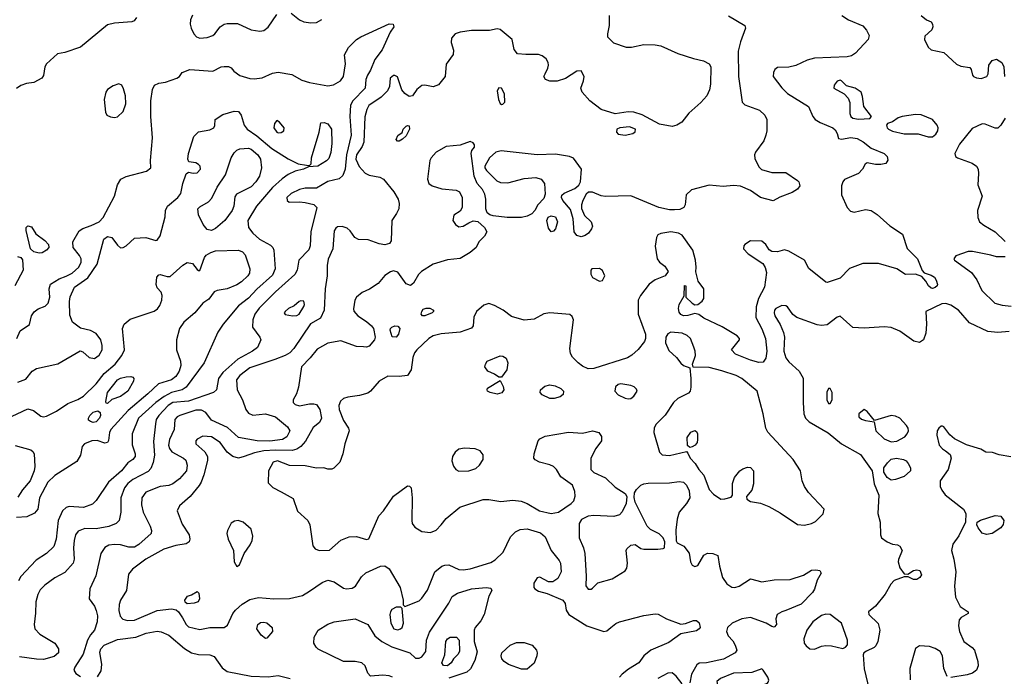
# Model space of a CAD drawing. Extents: x 1173079 to 1307053, y 522583 to 678478.
# Tile 145 of 256: x 1242427 to 1249350, y 550411 to 555025. Entities that reach past the tile are written whole.
import ezdxf

# ---------------------------------------------------------------- set-up
doc = ezdxf.new("R2010")
doc.units = 0

msp = doc.modelspace()

# ---------------------------------------------------------------- linework, layer by layer
at = {"layer": '0CON20XD'}
for points in [[(1244335, 555072), (1244395, 555024.2), (1244425, 555010.8), (1244475, 555002.2), (1244513.6, 555006.4), (1244552.2, 555027.8)], [(1243249.7, 555040.3), (1243231.7, 555018.3), (1243215, 555010.8), (1243095, 555001.8), (1243045, 554988.9), (1242855, 554832.5), (1242745, 554795.8), (1242693.3, 554785), (1242616, 554715), (1242604, 554695), (1242595.8, 554634.2), (1242583.3, 554615), (1242527.5, 554585), (1242475, 554577.1), (1242436.5, 554563.5), (1242405, 554540.8)], [(1247411.7, 555051.7), (1247526.2, 554985), (1247530, 554965), (1247495, 554868.8), (1247479.1, 554805), (1247480.9, 554625), (1247506.1, 554446.1), (1247526.1, 554426.1), (1247628.8, 554388.8), (1247666, 554355), (1247680, 554325), (1247680, 554245), (1247673.8, 554215), (1247658.8, 554175), (1247601.4, 554095), (1247593.1, 554075), (1247595, 554050), (1247625, 553991.2), (1247643, 553973), (1247715, 553951.5), (1247815, 553952), (1247896.2, 553895), (1247906.2, 553885), (1247913, 553857), (1247895.9, 553834.1), (1247859.7, 553810.3), (1247772.3, 553777.7), (1247725, 553753.3), (1247635, 553775.6), (1247565, 553824.4), (1247495.4, 553855.4), (1247445, 553859.5), (1247372.5, 553852.5), (1247275, 553863.2), (1247151.2, 553828.8), (1247114.3, 553795), (1247105.7, 553725), (1247096, 553705), (1247067.6, 553692.4), (1247032, 553688), (1246995, 553689.6), (1246920, 553705), (1246725, 553788.2), (1246545, 553782.5), (1246515, 553786.9), (1246455, 553814.3), (1246427.1, 553812.9), (1246410.5, 553799.5), (1246386.7, 553755), (1246377.5, 553725), (1246378, 553698), (1246398.8, 553648.8), (1246446, 553605), (1246454, 553575), (1246448, 553555), (1246426, 553525), (1246402.4, 553507.6), (1246375, 553499.5), (1246345, 553508.6), (1246325.6, 553535), (1246317.8, 553625), (1246300.8, 553690.8), (1246246.2, 553755), (1246236, 553775), (1246238.8, 553791.2), (1246255, 553805.8), (1246330.7, 553839.3), (1246357.9, 553862.1), (1246369.2, 553885), (1246378, 553975), (1246322.2, 554052.2), (1246293.7, 554063.7), (1246195, 554079.3), (1246065, 554076.4), (1245813.7, 554103.7), (1245774, 554095), (1245730.8, 554055), (1245696.7, 553995), (1245696.7, 553985), (1245708.8, 553965), (1245781.9, 553891.9), (1245808.3, 553881.7), (1245860.5, 553879.5), (1245975, 553910), (1246055.4, 553915.4), (1246094.2, 553905), (1246116.7, 553875), (1246120.9, 553799.1), (1246111.7, 553768.3), (1246069.4, 553725), (1246048.5, 553685), (1246028.4, 553661.6), (1245995, 553643.6), (1245954.6, 553635.4), (1245855, 553635.4), (1245756.8, 553646.8), (1245733.2, 553653.2), (1245715, 553668.8), (1245705.6, 553695), (1245704.5, 553765), (1245698.1, 553798.1), (1245681.5, 553831.5), (1245642.9, 553875), (1245622.5, 553925), (1245602, 554085), (1245606.7, 554105), (1245625, 554130), (1245626.2, 554145), (1245615, 554160), (1245595, 554168.8), (1245525, 554144.2), (1245426.8, 554133.2), (1245355, 554094), (1245320, 554055), (1245310.8, 554035), (1245295.7, 553905), (1245304.4, 553874.4), (1245327, 553857), (1245395.6, 553835.6), (1245496.8, 553826.8), (1245520, 553815), (1245538.9, 553775), (1245538.9, 553705), (1245525, 553680), (1245478.6, 553651.4), (1245472.9, 553615), (1245491.4, 553585), (1245515, 553570.5), (1245546.2, 553573.8), (1245585, 553598.8), (1245615, 553611.2), (1245647.7, 553607.7), (1245695.9, 553565.9), (1245711.2, 553535), (1245696.2, 553505), (1245656.2, 553463.8), (1245635.9, 553424.1), (1245595, 553388.2), (1245525, 553346.5), (1245435, 553338.9), (1245335, 553307.5), (1245251.4, 553255), (1245232.2, 553235), (1245196.2, 553173.8), (1245175, 553158.1), (1245145, 553168.9), (1245085, 553250.5), (1245055, 553259.5), (1245035, 553254.5), (1244995, 553227.1), (1244947.6, 553172.4), (1244887.8, 553132.2), (1244835, 553108.6), (1244796, 553075), (1244784, 553055), (1244773.6, 552993.6), (1244776.1, 552976.1), (1244803.8, 552945), (1244866.2, 552905), (1244900.8, 552875), (1244915.7, 552855), (1244927.1, 552795), (1244922.9, 552775), (1244885, 552732), (1244865, 552724.2), (1244845.7, 552725.7), (1244795, 552729.4), (1244685, 552767.8), (1244595, 552753.1), (1244519, 552711), (1244470.6, 552649.4), (1244408.2, 552585), (1244387.6, 552442.4), (1244373.8, 552395), (1244351.2, 552355), (1244351.2, 552335), (1244365, 552321.2), (1244395, 552311.2), (1244464.3, 552325.7), (1244495, 552326.9), (1244515, 552320.6), (1244538.2, 552285), (1244550, 552225), (1244535.5, 552195), (1244490, 552160), (1244435.7, 552064.3), (1244403.8, 552025), (1244375, 552006.2), (1244343.2, 551996.8), (1244225, 552000.8), (1244145, 551995.4), (1244077.9, 551982.1), (1244005, 551956.6), (1243965, 551943.6), (1243925.9, 551955.9), (1243886.8, 551986.8), (1243836.7, 552055), (1243775, 552093.8), (1243715, 552097.5), (1243675, 552077.1), (1243666.9, 552065), (1243666.9, 552045), (1243728.9, 551988.9), (1243748.5, 551955), (1243747.6, 551927.6), (1243722.7, 551827.3), (1243704.3, 551775.7), (1243688.8, 551751.2), (1243625.2, 551674.8), (1243551.5, 551608.5), (1243535.5, 551575), (1243569.5, 551479.5), (1243618.6, 551405), (1243624.2, 551375), (1243618, 551355), (1243598.3, 551341.7), (1243525, 551331.2), (1243440.8, 551305), (1243315, 551235.4), (1243221.5, 551165), (1243191.7, 551128.3), (1243177.7, 551015), (1243136.5, 550945), (1243126.5, 550915), (1243123.8, 550873.8), (1243133.1, 550833.1), (1243153, 550813), (1243185, 550803.3), (1243235, 550806.2), (1243395, 550872.9), (1243495, 550885.7), (1243527.1, 550877.1), (1243543.2, 550863.2), (1243572.8, 550822.8), (1243597.5, 550775), (1243615, 550759.2), (1243695, 550740.6), (1243765, 550753.1), (1243865, 550754.3), (1243889.6, 550770.4), (1243927, 550853), (1243944.5, 550875), (1243991.8, 550918.2), (1244045, 550950), (1244106.3, 550963.7), (1244215, 550956.2), (1244325, 550957.1), (1244415, 550979.1), (1244465, 551008.5), (1244555, 551070.6), (1244595, 551086.7), (1244638.8, 551075), (1244705, 551030), (1244725, 551025.7), (1244765, 551030), (1244788.6, 551045), (1244830.8, 551109.2), (1244861.1, 551138.9), (1244965, 551185.4), (1244995, 551187.5), (1245025.4, 551165.4), (1245102.5, 551035), (1245123.6, 550946.4), (1245122.5, 550912.5), (1245135, 550902.5), (1245235, 550941.4), (1245255, 550959.2), (1245293.5, 551016.5), (1245345.3, 551144.7), (1245395.3, 551184.7), (1245417.1, 551192.9), (1245445, 551193.4), (1245515, 551162.3), (1245545, 551158.9), (1245595, 551166.7), (1245739.7, 551209.7)], [(1243642.7, 555057.3), (1243629.2, 555025), (1243627.1, 554995), (1243632.9, 554965), (1243652.5, 554925), (1243670, 554905), (1243695, 554894.5), (1243745, 554899.4), (1243785, 554914.3), (1243800, 554925), (1243836, 554975), (1243865, 554994.3), (1243885, 554998.9), (1243957.8, 554997.8), (1244055, 554953.1), (1244115, 554944.4), (1244145, 554949.4), (1244175, 554972.5), (1244235, 555060.8)], [(1246572.9, 555055), (1246572.5, 554985), (1246560, 554925), (1246561.2, 554905), (1246602.6, 554862.6), (1246692, 554832), (1246728.3, 554831.7), (1246815, 554850.5), (1246895, 554849.4), (1246935, 554841.9), (1247055, 554787.8), (1247165, 554751.9), (1247235, 554737.1), (1247274, 554715), (1247286.9, 554695)], [(1248208, 555055), (1248254.6, 555024.6), (1248355, 554982), (1248381.7, 554951.7), (1248400.6, 554915), (1248393.1, 554885), (1248305, 554790), (1248275, 554770.5), (1248245.4, 554764.6), (1248015, 554755.6), (1247965, 554740.6), (1247885, 554703.5), (1247835, 554692.7), (1247755, 554688.8), (1247736.7, 554675), (1247726.2, 554655), (1247724.2, 554625), (1247785, 554546.9), (1247825, 554506.4), (1247974.3, 554415), (1248004.4, 554345), (1248021.4, 554325), (1248055, 554303.6), (1248143.8, 554265), (1248160.9, 554250.9), (1248176, 554225), (1248185, 554190), (1248205, 554186.7), (1248271.5, 554198.5), (1248315, 554191.1), (1248357.7, 554167.7), (1248413, 554123), (1248505.8, 554085), (1248527.5, 554065), (1248532.3, 554037.7), (1248517.5, 554015), (1248482.7, 554007.3), (1248445, 554007.1), (1248385, 554020), (1248370.8, 554009.2), (1248352.9, 553975), (1248324.2, 553945), (1248226.6, 553903.4), (1248213.7, 553886.3), (1248205, 553857.5), (1248205.5, 553795), (1248245, 553705.7), (1248268.9, 553678.9), (1248295, 553672.3), (1248375, 553692.1), (1248415, 553685.4), (1248457, 553657), (1248545, 553577.1), (1248635, 553517.5), (1248668, 553418), (1248738.6, 553345), (1248772.9, 553262.9), (1248786.1, 553246.1), (1248835, 553230.8), (1248858.8, 553215), (1248872, 553195), (1248880, 553165), (1248878, 553155), (1248865, 553143.1), (1248845, 553136.7), (1248835, 553139.5), (1248816.9, 553155), (1248798.9, 553188.9), (1248771.2, 553221.2), (1248725.9, 553235.9), (1248655, 553235.8), (1248593.5, 553273.5)], [(1248765.9, 555055.9), (1248802.5, 555025), (1248835, 555011.2), (1248845.8, 554995), (1248847.1, 554975), (1248840, 554955), (1248790.8, 554909.2), (1248788.8, 554885), (1248815, 554833.3), (1248835, 554814.2), (1248925, 554794.5), (1249015, 554712.2), (1249045, 554698.6), (1249108.3, 554688.3), (1249117.5, 554675), (1249126.7, 554635), (1249133.3, 554625), (1249155, 554616), (1249186.8, 554613.2), (1249226.7, 554625), (1249236.2, 554645), (1249241.2, 554705), (1249265, 554738), (1249295, 554748), (1249332, 554725), (1249345.7, 554695), (1249351.4, 554625)], [(1242407.1, 552785), (1242430.6, 552839.4), (1242496.3, 552883.7), (1242511.4, 552945), (1242528, 552972), (1242556.6, 552993.4), (1242607.6, 553012.4), (1242627.5, 553032.5), (1242639.6, 553075), (1242633.5, 553135), (1242643.8, 553166.2), (1242704.2, 553205), (1242755, 553222.7), (1242795.6, 553245), (1242842.8, 553287.2), (1242859.1, 553320.8), (1242860.4, 553345), (1242848.5, 553368.5), (1242803.1, 553425), (1242800.8, 553465), (1242845, 553540.8), (1242871.9, 553558.1), (1242930.4, 553579.6), (1242986.5, 553605), (1243013.3, 553635), (1243094.4, 553785), (1243114.4, 553865), (1243139.2, 553905), (1243175, 553923.5), (1243318.3, 553961.7), (1243349.2, 553985), (1243346.9, 554035), (1243360, 554195), (1243349.5, 554345), (1243350, 554455), (1243360, 554535), (1243375.8, 554564.2), (1243405, 554580), (1243452.7, 554587.3), (1243532.5, 554615), (1243550, 554625), (1243570, 554655), (1243624.2, 554675.8), (1243785, 554663.8), (1243845, 554693.3), (1243865, 554696.2), (1243896.1, 554696.1), (1243915, 554687.5), (1243933.6, 554663.6), (1243975, 554632.5), (1244045, 554611.9), (1244075, 554609.2), (1244132.3, 554617.7), (1244205, 554648.9), (1244245, 554657.5), (1244340.3, 554640.3), (1244411.4, 554601.4), (1244465, 554583.8), (1244595, 554559.6), (1244632.7, 554567.3), (1244683.9, 554596.1), (1244704.4, 554625), (1244717.1, 554715), (1244710.5, 554779.5), (1244739.2, 554830.8), (1244794.4, 554885), (1244825, 554904.5), (1245026.1, 554996.1), (1245053.6, 554993.6), (1245058.8, 554975), (1245031.7, 554938.3), (1244975.7, 554814.3), (1244923.9, 554746.1), (1244895, 554671.4), (1244873.6, 554636.4), (1244860.5, 554605), (1244855.5, 554545), (1244770.6, 554455), (1244753.5, 554425), (1244749.7, 554345), (1244758.4, 554215), (1244724.5, 554075.5), (1244716.8, 553975), (1244698.8, 553931.2), (1244673.2, 553906.8), (1244595, 553887.3), (1244515, 553840.4), (1244435, 553841.2), (1244395, 553832.5), (1244335, 553804.4), (1244305.8, 553775), (1244308, 553755), (1244322.7, 553742.7), (1244395, 553746.4), (1244435, 553741.2), (1244495, 553725.6), (1244516.5, 553705), (1244475.3, 553535), (1244469.2, 553435), (1244461.3, 553408.7), (1244391.1, 553335), (1244378.5, 553265), (1244362.2, 553235), (1244225, 553112.5), (1244111.9, 552998.1), (1244080, 552955), (1244066.9, 552915), (1244064.5, 552865), (1244115.4, 552795), (1244123.6, 552775), (1244098.3, 552721.7), (1244065, 552695.4), (1243960.5, 552639.5), (1243854.6, 552545), (1243825.4, 552505), (1243811.1, 552425), (1243789.4, 552405), (1243614.7, 552344.7), (1243503.5, 552335), (1243471.4, 552315), (1243406.5, 552245), (1243388, 552215), (1243381.3, 552185), (1243368.5, 552061.5), (1243375.6, 551965), (1243366.1, 551913.9), (1243348.5, 551871.5), (1243330.6, 551849.4), (1243223.8, 551795), (1243186.9, 551765), (1243164.6, 551735), (1243139.2, 551665), (1243138.9, 551565), (1243127.8, 551505), (1243105.7, 551485), (1243055, 551464.1), (1242965, 551448), (1242885, 551449.2), (1242838.7, 551431.3), (1242820, 551405), (1242810.7, 551365), (1242806.7, 551315), (1242811.1, 551235), (1242803.1, 551205), (1242745, 551140), (1242675, 551102.9), (1242605, 551052.5), (1242572, 551018), (1242555.4, 550985), (1242541.1, 550935), (1242539.6, 550855), (1242530, 550775), (1242534.4, 550745), (1242567.8, 550707.8), (1242674.5, 550644.5), (1242701.1, 550605), (1242699.5, 550575), (1242670.1, 550549.9), (1242595, 550530.3), (1242545, 550531.2), (1242425, 550548.5)], [(1247286.9, 554695), (1247285, 554572.5), (1247277.4, 554532.6), (1247258.7, 554491.3), (1247216.4, 554443.6), (1247131.1, 554368.9), (1247083.3, 554305), (1247046.8, 554283.2), (1247015, 554274.3), (1246925, 554291.8), (1246805, 554356.8), (1246745.7, 554375.7), (1246705, 554378.1), (1246615, 554364.7), (1246514.7, 554394.7), (1246435.6, 554455), (1246382.2, 554515), (1246372.9, 554545), (1246391.4, 554595), (1246395.7, 554625), (1246375, 554666.2), (1246345, 554664), (1246265, 554612), (1246206.8, 554593.2), (1246155, 554592.5), (1246123.8, 554605), (1246112, 554625), (1246120.8, 554645), (1246141.4, 554685), (1246144.3, 554705), (1246142.5, 554725), (1246129.7, 554749.7), (1246100.9, 554770.9), (1246075, 554780.8), (1245985, 554780), (1245926.4, 554786.4), (1245904, 554815), (1245888.8, 554885), (1245805, 554955.6), (1245785, 554960), (1245729.7, 554950.3), (1245605, 554948.5), (1245525, 554937.1), (1245490, 554925), (1245463.8, 554895), (1245462, 554865), (1245478.3, 554811.7), (1245475, 554780), (1245426.1, 554713.9), (1245418, 554625), (1245371.7, 554568.3), (1245335, 554554.2), (1245275.9, 554564.1), (1245255, 554562), (1245218.8, 554535), (1245188.8, 554491.2), (1245165, 554486), (1245135, 554505.8), (1245113, 554533), (1245083, 554623), (1245065, 554634), (1245055, 554632), (1245032.5, 554615), (1245027.1, 554555), (1245014.3, 554525), (1244969.2, 554480.8), (1244883.3, 554423.3), (1244867.6, 554395), (1244855, 554343.3), (1244847.2, 554165), (1244836, 554134), (1244794.6, 554075.4), (1244791.3, 554045), (1244815, 553993.3), (1244857, 553947), (1244885, 553932.3), (1244958.7, 553918.7), (1244985.3, 553905.3), (1245057.1, 553815), (1245088.6, 553765), (1245094.4, 553734.4), (1245092.2, 553695), (1245077.8, 553662.2), (1245044.2, 553615), (1245039.3, 553470.7), (1245028.3, 553451.7), (1244995, 553442.5), (1244955, 553450), (1244877.2, 553477.2), (1244810.1, 553480.1), (1244783.5, 553495), (1244751.1, 553541.1), (1244729.6, 553559.6), (1244695, 553571.1), (1244661.5, 553568.5), (1244649.3, 553560.7), (1244639.2, 553540.8), (1244629.7, 553415), (1244596.6, 553343.4), (1244589.1, 553299.1), (1244589.7, 553225), (1244574.4, 553135), (1244567.3, 552985), (1244542.9, 552927.1), (1244471.5, 552888.5), (1244355.7, 552715), (1244325.7, 552685), (1244295, 552666.2), (1244221.6, 552638.4), (1244045, 552579.7), (1243974.6, 552525), (1243951.3, 552495), (1243957.5, 552425), (1243993.9, 552353.9), (1244017.1, 552287.1), (1244035, 552260), (1244066.3, 552246.3), (1244156.6, 552256.6), (1244225, 552233.8), (1244309.6, 552165), (1244326.2, 552135), (1244305.5, 552095), (1244274, 552075), (1244185, 552063), (1244096.4, 552066.3), (1243965, 552089.6), (1243888.4, 552158.4), (1243775, 552211.4), (1243735.2, 552265.2), (1243705, 552281.7), (1243665, 552282), (1243552.9, 552245), (1243533.5, 552235), (1243517.9, 552215), (1243512.5, 552145), (1243479.7, 552075), (1243474.7, 552035), (1243481.5, 552011.5), (1243497.5, 551987.5), (1243580, 551945), (1243595, 551930), (1243604.5, 551895), (1243599.6, 551855), (1243551.9, 551798.1), (1243505, 551762.5), (1243475, 551751.8), (1243415, 551744.5), (1243313.8, 551706.2), (1243285.4, 551665), (1243282.9, 551615), (1243295.5, 551565), (1243345.5, 551465.5), (1243353.1, 551435), (1243350.6, 551415), (1243265, 551337.1), (1243235, 551318.8), (1243195, 551318.2), (1243135, 551335.4), (1243095, 551337.9), (1243055, 551332.9), (1243025, 551317.3), (1242998.9, 551275), (1242962.6, 551117.4), (1242921.2, 551025), (1242916.7, 550955), (1242952.5, 550905), (1242964.5, 550874.5), (1242973.5, 550835), (1242972.5, 550795), (1242953.8, 550736.2), (1242925, 550702.5), (1242903.5, 550665), (1242873.1, 550566.9), (1242814.2, 550475), (1242808.8, 550455), (1242821.7, 550431.7), (1242855, 550408.8)], [(1248325, 554325.6), (1248405, 554331.2), (1248417.5, 554345), (1248362, 554415), (1248353.8, 554485), (1248343.3, 554515), (1248302.5, 554545), (1248240.3, 554560.3), (1248205, 554596.2), (1248195, 554600), (1248175, 554593.3), (1248153.8, 554565), (1248151.2, 554545), (1248223.3, 554503.3), (1248252.9, 554475), (1248263.6, 554443.6), (1248264.6, 554365), (1248271.1, 554345), (1248285, 554333.8), (1248325, 554325.6)], [(1243095, 554338), (1243115, 554342), (1243155, 554380), (1243174.1, 554435), (1243170.7, 554490.7), (1243158.3, 554538.3), (1243144.4, 554564.4), (1243125, 554574.2), (1243085, 554561.1), (1243044.2, 554535), (1243032.9, 554515), (1243022.2, 554465), (1243030.8, 554375), (1243041.2, 554355), (1243065, 554342), (1243095, 554338)], [(1245815, 554430), (1245825, 554432.5), (1245837.5, 554445), (1245835.8, 554505), (1245815, 554544), (1245795, 554547.5), (1245784.4, 554525), (1245792.9, 554465), (1245805, 554437.5), (1245815, 554430)], [(1242415, 552477.7), (1242469.8, 552500.2), (1242514.3, 552555.7), (1242545.8, 552574.2), (1242695, 552606.7), (1242852, 552698), (1242872.3, 552692.3), (1242915, 552651.4), (1242954.4, 552644.4), (1242985, 552666.9), (1243006.5, 552705), (1243007.1, 552735), (1242998.5, 552775), (1242965, 552820.5), (1242925, 552841.9), (1242855, 552856.9), (1242799.7, 552899.7), (1242779.3, 552949.3), (1242777.1, 553045), (1242783, 553077), (1242813.4, 553145), (1242907.6, 553212.4), (1242971.9, 553308.1), (1243018, 553482), (1243045, 553501.9), (1243075.5, 553495.5), (1243115, 553440), (1243135, 553422.5), (1243155, 553423.3), (1243175, 553436.7), (1243235, 553490), (1243315, 553493.8), (1243385, 553473.8), (1243395, 553476.7), (1243415, 553507.5), (1243450.9, 553639.1), (1243453.6, 553685), (1243466.5, 553715), (1243538.1, 553775), (1243561.1, 553805), (1243573.5, 553875), (1243597, 553943), (1243615, 553953.8), (1243646.1, 553946.1), (1243675, 553948), (1243698.6, 553975), (1243695.8, 553995), (1243685, 554008.8), (1243665, 554018.8), (1243616.4, 554026.4), (1243608.8, 554045), (1243614.2, 554085), (1243650.8, 554205), (1243685, 554238), (1243765, 554250.8), (1243792.5, 554265), (1243799.3, 554280.7), (1243802.5, 554325), (1243855, 554358.6), (1243935, 554383.1), (1243965, 554380.6), (1243985.3, 554355.3), (1244004.6, 554284.6), (1244025.9, 554255.9), (1244095, 554209.1), (1244200.2, 554120.2), (1244315, 554046.5), (1244385, 554012.9), (1244445, 554002.5), (1244465, 554000), (1244477, 554013), (1244480, 554055), (1244532, 554235), (1244545, 554300), (1244567.5, 554302.5), (1244595, 554293.8), (1244619.5, 554255), (1244621.5, 554155), (1244615, 554092.5), (1244599.8, 554050.2), (1244585, 554034), (1244522.5, 553995), (1244458.3, 553991.7), (1244422.5, 553975), (1244365, 553960.8), (1244315, 553936.8), (1244272.9, 553907.1), (1244205, 553845.3), (1244091.6, 553715), (1244031.8, 553615), (1244036.5, 553565), (1244065.5, 553525), (1244113.1, 553483.1), (1244191.1, 553441.1), (1244206.9, 553425), (1244213.1, 553405), (1244222.7, 553275), (1244205, 553229.5), (1244095, 553130.8), (1244035, 553068.2), (1243965.2, 553014.8), (1243858.5, 552885), (1243819.7, 552830.3), (1243724.4, 552615), (1243597.4, 552442.6), (1243568.6, 552425), (1243495, 552404.8), (1243442.1, 552377.9), (1243384.1, 552335.9), (1243261.6, 552225), (1243217.3, 552115), (1243218, 552038), (1243238.6, 551975), (1243239.2, 551955), (1243222.5, 551935), (1243188.8, 551911.2), (1243142.1, 551855), (1243051.1, 551775), (1242965, 551645.8), (1242939.8, 551620.2), (1242875, 551596.9), (1242775, 551603.6), (1242755, 551597.3), (1242729.5, 551575), (1242698.8, 551505), (1242684.7, 551375.3), (1242666.6, 551323.4), (1242617, 551273), (1242543.4, 551226.6), (1242436.4, 551113.6), (1242418, 551082)], [(1244245, 554230.6), (1244265, 554232.9), (1244283.8, 554245), (1244288, 554265), (1244255, 554306.2), (1244235, 554317.5), (1244218, 554295), (1244214.5, 554265), (1244235, 554235.7), (1244245, 554230.6)], [(1248815, 554201.2), (1248845, 554202.5), (1248868.9, 554221.1), (1248882.5, 554245), (1248884.5, 554265), (1248877.5, 554285), (1248845, 554323.3), (1248765, 554355.6), (1248725, 554358.9), (1248632.5, 554345), (1248603.3, 554335), (1248563.6, 554306.4), (1248530, 554295), (1248522.5, 554285), (1248526.7, 554265), (1248536.2, 554255), (1248565, 554241.1), (1248645, 554222.2), (1248745, 554222.2), (1248815, 554201.2)], [(1249355, 554333.8), (1249325, 554283.3), (1249305, 554264), (1249285, 554262), (1249215, 554292), (1249195, 554294), (1249125, 554260), (1249035, 554151.2), (1249002.5, 554085), (1249008, 554065), (1249020, 554055), (1249125, 554017.7), (1249154.5, 553995), (1249165.4, 553975), (1249169.1, 553945), (1249162.9, 553865), (1249193.3, 553785), (1249162.5, 553685), (1249162.9, 553635), (1249176, 553605), (1249205, 553580.8), (1249285, 553534), (1249355, 553466)], [(1245095, 554171.2), (1245082.7, 554172.7), (1245074.3, 554184.3), (1245085, 554212.5), (1245117.5, 554232.5), (1245123.3, 554255), (1245145, 554276.7), (1245155, 554282.5), (1245165, 554280), (1245168, 554255), (1245145, 554210), (1245120, 554185), (1245095, 554171.2)], [(1246685, 554214.5), (1246738.8, 554225), (1246755, 554236.7), (1246757.5, 554255), (1246715, 554273.1), (1246646.7, 554265), (1246626, 554255), (1246622.9, 554235), (1246635, 554220.8), (1246685, 554214.5)], [(1243775, 553542.9), (1243745, 553551.9), (1243717.8, 553585), (1243685.6, 553655), (1243679.4, 553695), (1243695, 553710.5), (1243754.7, 553745.3), (1243778.8, 553771.2), (1243815, 553849.2), (1243875, 553935.8), (1243913.5, 554055), (1243935, 554090), (1243955, 554109.1), (1243975, 554117.5), (1244035, 554123.3), (1244055, 554116), (1244102.3, 554075), (1244120, 554045), (1244128.2, 553985), (1244112.5, 553925), (1244088.5, 553885), (1244055, 553851.5), (1243950.7, 553799.3), (1243939.2, 553780.8), (1243933.9, 553715), (1243922.3, 553685), (1243868.9, 553615), (1243805, 553558.5), (1243775, 553542.9)], [(1246165, 553534), (1246145, 553561.2), (1246132.5, 553615), (1246142.1, 553637.9), (1246165, 553648.1), (1246195, 553640), (1246207.5, 553605), (1246195, 553556.2), (1246180.3, 553539.7), (1246165, 553534)], [(1242565, 553384.4), (1242526.7, 553395), (1242504, 553415), (1242472, 553545), (1242473.3, 553565), (1242483.8, 553576.2), (1242509.3, 553569.3), (1242540.5, 553520.5), (1242605, 553474), (1242629.2, 553445), (1242632.9, 553425), (1242616.9, 553405), (1242585, 553387.5), (1242565, 553384.4)], [(1248593.5, 553273.5), (1248465, 553312.9), (1248355, 553311.3), (1248262.8, 553277.2), (1248195, 553209.6), (1248105, 553178.8), (1248095, 553180), (1247975.8, 553275.8), (1247944.2, 553335), (1247835, 553398.9), (1247805, 553408.6), (1247755, 553394.4), (1247715.8, 553395.8), (1247697.9, 553407.9), (1247674, 553445), (1247645, 553470), (1247565, 553471.4), (1247525.7, 553445), (1247518.6, 553435), (1247517.1, 553415), (1247549.4, 553379.4), (1247651.4, 553311.4), (1247668, 553285), (1247678.3, 553248.3), (1247662.9, 553145), (1247622.7, 553065), (1247605, 553006.7), (1247603.6, 552933.6), (1247645, 552854), (1247670.7, 552785), (1247679.6, 552695), (1247674.4, 552645.6), (1247655, 552618), (1247625, 552615.6), (1247565, 552632.2), (1247461.2, 552675), (1247431.2, 552705), (1247488.8, 552775), (1247488, 552785), (1247473, 552803), (1247366.1, 552866.1), (1247238, 552928), (1247203, 552953), (1247175, 552960), (1247125, 552945.6), (1247095, 552944.6), (1247075, 552954.5), (1247065, 552969.2), (1247059.6, 552995), (1247065, 553023.3), (1247100, 553085), (1247101.7, 553158.3), (1247110, 553155), (1247110, 553075), (1247155, 553033.3), (1247175, 553022.5), (1247195, 553023.3), (1247225, 553047.5), (1247236.7, 553065), (1247236.7, 553135), (1247198.3, 553188.3), (1247182.3, 553252.3), (1247184.2, 553285.8), (1247180, 553335), (1247159.4, 553405), (1247085, 553511.9), (1247060, 553525), (1247005, 553534.4), (1246935, 553522.5), (1246915, 553513.3), (1246903.8, 553495), (1246895.8, 553434.2), (1246910, 553345), (1246925, 553321.2), (1246962.7, 553292.7), (1246987.5, 553255), (1246965, 553226.2), (1246895, 553197.5), (1246853, 553167), (1246792.7, 553087.3), (1246775.4, 553055), (1246775.4, 552955), (1246826.9, 552815), (1246827.5, 552785), (1246820, 552765), (1246775, 552707.1), (1246732.4, 552667.6), (1246700.3, 552649.7), (1246465, 552574.4), (1246425, 552572.9), (1246385, 552590.8), (1246353.8, 552613.8), (1246313.8, 552653.8), (1246299.7, 552679.7), (1246295.6, 552715), (1246320, 552915), (1246310.7, 552940.7), (1246295, 552953.3), (1246154.4, 552965.6), (1246112.7, 552957.3), (1246045, 552920), (1245975, 552912.9), (1245885, 552940), (1245826, 552985), (1245765, 553017.5), (1245725, 553031.2), (1245691.2, 553018.8), (1245640, 552975), (1245621.5, 552935), (1245615.4, 552874.6), (1245603.5, 552856.5), (1245525, 552829.6), (1245391.3, 552818.7), (1245335, 552802.9), (1245305, 552784.6), (1245218.9, 552705), (1245203.6, 552685), (1245192.4, 552652.4), (1245179.1, 552565), (1245155, 552526), (1245095, 552517.5), (1245015, 552520), (1244955, 552484.4), (1244895, 552415.6), (1244875, 552400.5), (1244817.5, 552385), (1244735, 552373.6), (1244705, 552362.2), (1244683.3, 552345), (1244671.2, 552315), (1244673.8, 552285), (1244705, 552208.8), (1244738.6, 552155), (1244742.9, 552135), (1244714.4, 552045), (1244700, 551975), (1244677.5, 551915), (1244636.1, 551873.9), (1244623, 551867), (1244595, 551866.7), (1244565.9, 551875.9), (1244515, 551872.9), (1244435, 551889.1), (1244325, 551892.9), (1244240, 551925), (1244208.8, 551915), (1244175.6, 551855), (1244175, 551770), (1244207.7, 551737.7), (1244266.9, 551706.9), (1244349.5, 551659.5), (1244381.3, 551571.3), (1244453.3, 551505), (1244466.5, 551475), (1244488.9, 551328.9), (1244505, 551307.1), (1244532.5, 551295), (1244605, 551297.8), (1244685, 551368.6), (1244745, 551391.4), (1244795, 551393.1), (1244865, 551372), (1244883, 551377), (1244951.5, 551538.5), (1244984.4, 551575), (1245055, 551676), (1245155, 551748.8), (1245168.3, 551748.3), (1245178.8, 551735), (1245187.1, 551665), (1245183.3, 551505), (1245186.9, 551485), (1245205, 551459.2), (1245255, 551429.4), (1245315, 551421.1), (1245355, 551438.9), (1245390.9, 551475), (1245425, 551520.5), (1245520.8, 551599.2), (1245685, 551653.6), (1245725, 551653.8), (1245811.2, 551638.8), (1245895, 551650), (1245952.7, 551642.7), (1245995, 551626.2), (1246081.2, 551575), (1246165, 551554.6), (1246216, 551564), (1246305.4, 551624.6), (1246322.9, 551645), (1246333, 551677), (1246330.3, 551710.3), (1246314, 551755), (1246233.1, 551813.1), (1246201.5, 551865), (1246180.6, 551885), (1246155, 551897.1), (1246082.5, 551915), (1246051.7, 551931.7), (1246042.5, 551945), (1246043.8, 551975), (1246072.5, 552065), (1246085, 552080), (1246122.1, 552097.9), (1246285, 552125.7), (1246385, 552120), (1246455, 552136.2), (1246500, 552125), (1246517, 552097), (1246517.5, 552065), (1246477.7, 552012.3), (1246444, 551945), (1246444, 551865), (1246463.4, 551843.4), (1246545, 551805.6), (1246615, 551740), (1246684, 551695), (1246695.7, 551675), (1246690.5, 551625), (1246664.1, 551565.9), (1246644.7, 551545.3), (1246605, 551533.1), (1246465, 551540), (1246425, 551536.5), (1246377.6, 551512.4), (1246360, 551485), (1246361.9, 551385), (1246391.1, 551315), (1246400, 551275), (1246409.1, 551115), (1246406.9, 551046.9), (1246425, 551024.3), (1246445, 551023.1), (1246455, 551031.4), (1246492.4, 551067.6), (1246594, 551095), (1246685, 551152.5), (1246695, 551170), (1246700, 551205), (1246691.2, 551295), (1246695, 551306.7), (1246725, 551333.3), (1246755, 551337.5), (1246795, 551310), (1246815, 551303.8), (1246915, 551303.8), (1246951.7, 551308.3), (1246960, 551315), (1246962.5, 551355), (1246952.5, 551385), (1246922.3, 551412.3), (1246862.4, 551442.4), (1246838, 551465), (1246754.4, 551635), (1246747, 551667), (1246750.7, 551699.3), (1246765, 551724), (1246795.6, 551754.4), (1246815, 551764.2), (1246845, 551768.1), (1246995, 551770), (1247065, 551780), (1247094.6, 551774.6), (1247116.5, 551755), (1247135.5, 551715), (1247138.5, 551665), (1247115.3, 551624.7), (1247062.9, 551565), (1247049.5, 551515), (1247041.2, 551438.8), (1247043, 551363), (1247050, 551350), (1247095.9, 551325.9), (1247135, 551277.5), (1247143.8, 551215), (1247155, 551192.5), (1247175, 551183.3), (1247195, 551190), (1247238.3, 551261.7), (1247264.2, 551275.8), (1247300, 551275), (1247335, 551260), (1247346.9, 551185), (1247369.5, 551105), (1247400.2, 551060.2), (1247435, 551036.5), (1247455, 551034.5), (1247485, 551044.5), (1247565, 551095.8), (1247645, 551075.7), (1247730.9, 551089.1), (1247845, 551092.5), (1247939.1, 551120.9), (1247995, 551156), (1248025, 551160), (1248053.6, 551153.6), (1248063.3, 551135), (1248033.3, 551086.7), (1248015, 551023.8), (1248000.9, 550999.1), (1247920.9, 550919.1), (1247815, 550873.3), (1247785, 550864.3), (1247754, 550845), (1247744, 550815), (1247748.8, 550775), (1247733, 550757), (1247715, 550760), (1247675.6, 550785.6), (1247565, 550824.6), (1247505.6, 550815.6), (1247436, 550784), (1247404.4, 550755), (1247395.7, 550725), (1247408.8, 550695), (1247440.5, 550660.5), (1247458.8, 550628.8), (1247470, 550595), (1247458, 550575), (1247375, 550530.8), (1247255.8, 550505.8), (1247205, 550503.3), (1247188.3, 550491.7), (1247151.4, 550425), (1247140, 550365)], [(1242335, 552219.6), (1242485, 552291.1), (1242525, 552279.6), (1242575, 552240), (1242595, 552234.5), (1242615, 552238.5), (1242685, 552274.5), (1242765, 552327.8), (1242835, 552355.4), (1242875, 552378.8), (1242965, 552467.5), (1243021.6, 552538.4), (1243098, 552605), (1243146.2, 552665), (1243164.5, 552704.5), (1243150.6, 552855), (1243161.4, 552885), (1243205, 552921.5), (1243373, 552977), (1243396.7, 552993.3), (1243413.4, 553016.6), (1243427.7, 553055), (1243428.2, 553088.2), (1243420.9, 553110.9), (1243395, 553140), (1243388, 553165), (1243390.8, 553215), (1243405, 553232), (1243415, 553235.8), (1243465, 553220), (1243485, 553221.2), (1243575, 553300.4), (1243605, 553319.6), (1243642, 553312), (1243675, 553268.8), (1243685, 553262), (1243695, 553263.8), (1243725.8, 553355), (1243739.4, 553370.6), (1243770.7, 553389.3), (1243805, 553400), (1243964.7, 553404.7), (1243993.5, 553393.5), (1244013.5, 553373.5), (1244046.2, 553275), (1244042.7, 553245), (1244031.5, 553225), (1243987.1, 553182.9), (1243955, 553161.1), (1243885, 553134.5), (1243815, 553122.5), (1243795, 553112), (1243757.6, 553062.4), (1243715, 553034), (1243657.8, 552965), (1243580.9, 552899.1), (1243552.1, 552855), (1243530.9, 552775), (1243530, 552705), (1243556.9, 552625), (1243560, 552595), (1243547.7, 552555), (1243525, 552517.9), (1243495, 552494.7), (1243402.6, 552467.4), (1243329.3, 552395), (1243190.5, 552279.5), (1243068.7, 552145), (1243059.6, 552125), (1243052.6, 552067.4), (1243045, 552054.3), (1243025, 552050), (1242973, 552067), (1242933.8, 552065), (1242882.9, 552045), (1242866.7, 552025), (1242854.5, 551965), (1242828.8, 551921.2), (1242675, 551821.8), (1242624.4, 551775), (1242565.6, 551665), (1242554.4, 551585), (1242532.6, 551557.4), (1242478.3, 551531.7), (1242405, 551526.1)], [(1242411.1, 553361.1), (1242434.6, 553354.6), (1242447.9, 553337.9), (1242451.4, 553265), (1242394.1, 553155.9)], [(1249355, 553360), (1249295, 553360), (1249255, 553371.4), (1249127.2, 553397.2), (1249095, 553395.6), (1249010, 553365), (1248996, 553345), (1249000, 553335), (1249118.9, 553248.9), (1249157.3, 553197.2), (1249193.2, 553123.2), (1249283.1, 553033.1), (1249335, 553018.4), (1249398, 553012)], [(1246505, 553188.8), (1246525, 553192), (1246541.4, 553225), (1246525, 553263.8), (1246505, 553278), (1246450, 553275), (1246442.5, 553265), (1246443.6, 553236.4), (1246454.1, 553214.1), (1246505, 553188.8)], [(1244345, 552943.8), (1244375, 552947.5), (1244393, 552957), (1244425, 553010), (1244430, 553025), (1244425, 553046.7), (1244405, 553050), (1244392.5, 553045), (1244356.1, 553013.9), (1244317.5, 552995), (1244293.3, 552975), (1244287.5, 552965), (1244295, 552952.5), (1244345, 552943.8)], [(1245275, 552943.8), (1245260, 552945), (1245251.2, 552955), (1245254, 552975), (1245265, 552990), (1245285, 552998), (1245311.7, 552998.3), (1245336.7, 552985), (1245336.7, 552975), (1245326.7, 552965), (1245275, 552943.8)], [(1249385, 552833.1), (1249305, 552827.9), (1249234.4, 552834.4), (1249104.5, 552894.5), (1249026.9, 552985), (1248975, 553018.2), (1248938.5, 553031.5), (1248911.1, 553028.9), (1248797.5, 552975), (1248802.5, 552885), (1248798.3, 552821.7), (1248781.4, 552775), (1248754.3, 552755.7), (1248715, 552765.6), (1248616.2, 552836.2), (1248555, 552862.2), (1248505, 552867.5), (1248365, 552857.7), (1248285, 552861.9), (1248195, 552942.5), (1248175, 552935.7), (1248105, 552881.4), (1248065, 552875.6), (1248035, 552881.8), (1247891.9, 552931.9), (1247864.1, 552954.1), (1247825, 553007.5), (1247814.3, 553014.3), (1247785, 553015.8), (1247744.2, 552995), (1247735, 552983.3), (1247732.2, 552965), (1247736.9, 552945), (1247774, 552884), (1247797.3, 552827.3), (1247805.4, 552795), (1247803.1, 552753.1), (1247799.7, 552695), (1247815, 552649.4), (1247835, 552621.8), (1247908.9, 552555), (1247936.5, 552506.5), (1247936.4, 552335), (1247941.5, 552255), (1247952.5, 552225), (1247979.1, 552199.2), (1248112.1, 552122.1), (1248206.2, 552045), (1248339.1, 551969.1), (1248420, 551855), (1248434.6, 551764.6), (1248468.6, 551685), (1248461.2, 551555), (1248476.2, 551495), (1248480, 551405), (1248486.7, 551385), (1248526.7, 551355), (1248565, 551339.2), (1248600, 551335), (1248616.7, 551325), (1248631.2, 551295), (1248607, 551233), (1248604.3, 551215), (1248615, 551172.5), (1248645, 551130), (1248671.7, 551128.3), (1248712.5, 551155), (1248735, 551160), (1248756.2, 551155), (1248768, 551125), (1248755.7, 551104.3), (1248735, 551092), (1248711.4, 551091.4), (1248675, 551110), (1248645, 551110), (1248575, 551083.8), (1248551.4, 551058.6), (1248511.9, 550988.1), (1248445.5, 550904.5), (1248396.1, 550863.9), (1248396.7, 550845), (1248462.8, 550782.8), (1248475.5, 550735), (1248460, 550655), (1248446.7, 550625), (1248435, 550613.3), (1248381.2, 550588.8), (1248362.5, 550575), (1248357, 550563), (1248364.2, 550464.2), (1248400, 550315)], [(1245075, 552794), (1245046.7, 552796.7), (1245032.7, 552842.7), (1245034.2, 552855), (1245043.8, 552865), (1245065, 552874.3), (1245085, 552871.4), (1245100, 552855), (1245090, 552815), (1245075, 552794)], [(1247945, 551472.9), (1247995, 551484.5), (1248021.7, 551498.3), (1248076.1, 551553.9), (1248082.9, 551585), (1247972.6, 551702.6), (1247944.4, 551745), (1247928.9, 551785), (1247917.8, 551855), (1247864.6, 551935), (1247686.7, 552126.7), (1247674, 552155), (1247655.6, 552255.6), (1247611.4, 552415), (1247505.6, 552505), (1247465, 552524.6), (1247365, 552558), (1247275, 552580), (1247162.5, 552582.5), (1247157.5, 552605), (1247178, 552665), (1247177.5, 552695), (1247166.1, 552723.9), (1247142.7, 552785), (1247120, 552805), (1247085, 552822.7), (1247005, 552828.7), (1246985, 552816.9), (1246969.7, 552795), (1246966.9, 552755), (1246990.7, 552700.7), (1247045, 552650.8), (1247075, 552612), (1247095, 552596.2), (1247138.3, 552578.3), (1247147.1, 552505), (1247146.8, 552443.2), (1247141.4, 552415), (1247130.3, 552399.7), (1247055, 552362.2), (1247024.3, 552335), (1246964.5, 552245.5), (1246900.5, 552179.5), (1246888.5, 552155), (1246886.2, 552125), (1246926.1, 551986.1), (1246945, 551966.7), (1246995, 551962), (1247115, 551990), (1247125, 551980), (1247141.2, 551945), (1247176.8, 551906.8), (1247201.9, 551865), (1247236.5, 551825), (1247275, 551724), (1247305, 551690), (1247356.8, 551656.8), (1247385, 551657.1), (1247429.2, 551670.8), (1247440, 551685), (1247439.2, 551765), (1247452.4, 551807.6), (1247491.4, 551855), (1247510.8, 551869.2), (1247545, 551880.4), (1247565, 551877.3), (1247586.2, 551855), (1247587.1, 551762.9), (1247575, 551720), (1247537.5, 551675), (1247540, 551655), (1247565, 551640), (1247635, 551627.9), (1247695, 551604.6), (1247775, 551560.7), (1247895, 551477.8), (1247945, 551472.9)], [(1245815, 552512.5), (1245795, 552512.5), (1245766.7, 552535), (1245718.8, 552555), (1245698.6, 552585), (1245701.4, 552605), (1245715, 552625.8), (1245805, 552663.8), (1245825, 552661.2), (1245847.7, 552647.7), (1245860, 552615), (1245852, 552565), (1245815, 552512.5)], [(1243045, 552327.5), (1243035, 552330), (1243032.5, 552342.5), (1243045, 552406.2), (1243115, 552494.4), (1243135, 552506.2), (1243175, 552516.4), (1243208.3, 552518.3), (1243222.7, 552512.7), (1243228.8, 552505), (1243227.1, 552485), (1243188.1, 552415), (1243135, 552377.8), (1243075, 552356.2), (1243045, 552327.5)], [(1245785, 552394.4), (1245735, 552406.2), (1245717.5, 552415), (1245713.3, 552425), (1245717.5, 552435), (1245805, 552490), (1245827.3, 552447.3), (1245832, 552425), (1245816.6, 552403.4), (1245785, 552394.4)], [(1246185, 552363.3), (1246153.7, 552363.7), (1246100, 552390), (1246087.5, 552405), (1246089.2, 552425), (1246120.5, 552449.5), (1246155, 552458.2), (1246192.4, 552452.4), (1246232.6, 552432.6), (1246251.2, 552415), (1246248.8, 552391.2), (1246227.5, 552375), (1246185, 552363.3)], [(1246705, 552360), (1246725, 552362.5), (1246745, 552380), (1246768, 552415), (1246765, 552430), (1246748.8, 552445), (1246725, 552455.6), (1246655, 552465.7), (1246635, 552462.5), (1246617.1, 552445), (1246611.9, 552415), (1246635, 552388.6), (1246685, 552365.7), (1246705, 552360)], [(1248125, 552327.5), (1248138.8, 552355), (1248138.8, 552405), (1248125, 552432.5), (1248115, 552432.5), (1248102.3, 552407.7), (1248102, 552355), (1248115, 552327.5), (1248125, 552327.5)], [(1242945, 552195.5), (1242925, 552200.5), (1242912.2, 552212.2), (1242910, 552225), (1242921.1, 552245), (1242945, 552266.7), (1242976.9, 552276.9), (1242993.8, 552265), (1242995.7, 552245), (1242989.5, 552225), (1242965, 552200.4), (1242945, 552195.5)], [(1248555, 552059.2), (1248595, 552063.8), (1248650, 552095), (1248668, 552115), (1248675.8, 552135), (1248674, 552155), (1248663.2, 552173.2), (1248615.3, 552225.3), (1248585, 552240), (1248555, 552243.8), (1248438.3, 552208.3), (1248385, 552272.5), (1248365, 552286.7), (1248326.7, 552255), (1248326.7, 552235), (1248345, 552218.8), (1248375, 552208), (1248435, 552200), (1248446.7, 552135), (1248505, 552080), (1248555, 552059.2)], [(1249395, 551952.7), (1249315, 551967.1), (1249267, 551983), (1249220, 551985), (1249185, 552007.5), (1249085, 552037.5), (1248999.1, 552079.1), (1248967.6, 552107.6), (1248926, 552165), (1248915, 552168.8), (1248905, 552168.8), (1248888.8, 552155), (1248878.8, 552135), (1248876.2, 552105), (1248892, 552035), (1248915, 552008.8), (1248935.9, 551995.9), (1248969.2, 551969.2), (1248976.2, 551945), (1248956, 551865), (1248899.4, 551785), (1248900, 551745), (1248909.8, 551719.8), (1248935, 551686), (1249063.3, 551585), (1249080, 551555), (1249076.7, 551495), (1249031.3, 551398.7), (1248989.3, 551340.7), (1248978.1, 551295), (1248995.6, 551235), (1249010, 551145), (1249000, 551045), (1249007.3, 550967.3), (1249040.5, 550900.5), (1249096.7, 550865), (1249095, 550853.3), (1249045.9, 550824.1), (1249032.5, 550807.5), (1249028.1, 550765), (1249034.5, 550725), (1249066.5, 550655), (1249125, 550613.6), (1249141.5, 550595), (1249164.6, 550515), (1249165.5, 550485), (1249154.4, 550455), (1249127.6, 550432.4), (1249089.1, 550420.9), (1248975, 550402.5)], [(1247138.3, 552018.3), (1247123, 552033), (1247120.7, 552089.3), (1247145, 552126.7), (1247175, 552137.5), (1247185, 552132.5), (1247193.3, 552115), (1247193.8, 552075), (1247190, 552055), (1247176.7, 552035), (1247155, 552022.5), (1247138.3, 552018.3)], [(1242395, 552034), (1242505, 552001.9), (1242520.5, 551990.5), (1242528.9, 551975), (1242533.2, 551885), (1242528.7, 551855), (1242500, 551785), (1242447.8, 551722.2), (1242415, 551670.4)], [(1245515, 551852.1), (1245585, 551854), (1245635, 551872.5), (1245660.6, 551895), (1245687.1, 551935), (1245686.6, 551966.6), (1245666, 551995), (1245630.6, 552010.6), (1245555.4, 552014.6), (1245515, 552006.2), (1245489.1, 551985), (1245470.4, 551955), (1245466.4, 551925), (1245476.9, 551886.9), (1245492.9, 551865), (1245515, 551852.1)], [(1248555, 551790.5), (1248527.4, 551807.4), (1248502.5, 551845), (1248503.6, 551875), (1248528.3, 551911.7), (1248555, 551937.1), (1248593, 551943), (1248641.2, 551935), (1248659.2, 551925), (1248675, 551906), (1248691.1, 551875), (1248691.1, 551855), (1248645, 551815.5), (1248585, 551794.5), (1248555, 551790.5)], [(1249225, 551407.5), (1249195, 551416), (1249165.8, 551455), (1249158, 551475), (1249160, 551495), (1249181.7, 551508.3), (1249285, 551540), (1249325, 551535.8), (1249346.9, 551505), (1249342.6, 551477.4), (1249326.2, 551453.8), (1249265, 551414), (1249225, 551407.5)], [(1243955, 551183.3), (1243972, 551195), (1244005.8, 551274.2), (1244047.5, 551335), (1244061.4, 551365), (1244066.9, 551395), (1244055.6, 551445.6), (1243998.8, 551495), (1243964.4, 551505.6), (1243937.9, 551502.1), (1243915, 551486.2), (1243887.5, 551435), (1243884.4, 551415), (1243893.5, 551375), (1243931.4, 551295), (1243935.8, 551215), (1243955, 551183.3)], [(1245739.7, 551209.7), (1245770.3, 551229.7), (1245825.7, 551284.3), (1245878.9, 551391.1), (1245913.4, 551426.6), (1245947.2, 551442.8), (1245995, 551447.6), (1246090.2, 551420.3), (1246121.2, 551391.2), (1246163.5, 551295), (1246221.5, 551225), (1246229.5, 551205), (1246235.5, 551145), (1246211.1, 551098.9), (1246175, 551074.4), (1246144.5, 551074.5), (1246085, 551108), (1246065, 551103.8), (1246042.5, 551065), (1246042.5, 551035), (1246049.2, 551025), (1246075, 551008.5), (1246135, 550992.5), (1246246.2, 550946.2), (1246263.2, 550923.2), (1246270, 550875), (1246288.1, 550845), (1246414.7, 550764.7), (1246533.6, 550726.4), (1246555, 550731.5), (1246584.4, 550755), (1246618.5, 550781.5), (1246645, 550793.1), (1246815, 550839.2), (1246895, 550850.5), (1246916.9, 550846.9), (1246975, 550814.6), (1247075, 550777.8), (1247108, 550782), (1247165, 550804.3), (1247185, 550804), (1247205, 550786.7), (1247210.8, 550755), (1247205, 550744), (1247185, 550731.1), (1247075, 550709.4), (1246991.9, 550648.1), (1246864.2, 550595), (1246816, 550555), (1246780, 550505), (1246707.8, 550462.2), (1246663.4, 550426.6), (1246645, 550404.2)], [(1243605, 550921.2), (1243591.7, 550931.7), (1243588.8, 550945), (1243606.4, 550973.6), (1243635, 550982.5), (1243675, 551006.7), (1243686.2, 550995), (1243690.8, 550955), (1243681.2, 550935), (1243655, 550924), (1243605, 550921.2)], [(1245048, 550405), (1245025.5, 550415.5), (1244980.9, 550419.1), (1244893, 550413), (1244875, 550432.5), (1244855.8, 550485.8), (1244833.3, 550505), (1244785.4, 550515.4), (1244705, 550515.5), (1244525, 550602), (1244510.8, 550615), (1244495.6, 550645), (1244496.7, 550685), (1244525, 550736), (1244595, 550778), (1244637.3, 550792.7), (1244786.1, 550816.1), (1244875, 550774), (1244924.6, 550694.6), (1244974.6, 550654.6), (1245045, 550619.1), (1245114.5, 550595.5), (1245170, 550575), (1245209.7, 550539.7), (1245235, 550537.5), (1245255, 550547.3), (1245281.8, 550585), (1245287.6, 550665), (1245309.4, 550720.6), (1245444.6, 550925.4), (1245467.1, 550972.9), (1245504.5, 550995.5), (1245605, 551026.4), (1245706.1, 551036.1), (1245740.7, 551030.7), (1245747.5, 551015), (1245726.1, 550973.9), (1245692.8, 550845), (1245669, 550801), (1245630.4, 550755), (1245622.7, 550735), (1245623.3, 550655), (1245643.4, 550583.4), (1245627.7, 550522.3), (1245596.2, 550463.8), (1245570.9, 550439.1), (1245445, 550398.9)], [(1245085, 550737.1), (1245105, 550744.4), (1245115.6, 550755), (1245126.7, 550785), (1245117.5, 550887.5), (1245107.5, 550897.5), (1245075, 550896), (1245045, 550881.2), (1245034.2, 550865), (1245030, 550845), (1245036.4, 550785), (1245057.1, 550745), (1245085, 550737.1)], [(1248015, 550602.2), (1248065, 550622.9), (1248095, 550628.5), (1248135.3, 550625.3), (1248215, 550606.2), (1248234.1, 550615.9), (1248247.5, 550632.5), (1248246.9, 550665), (1248205.4, 550785.4), (1248125, 550844.4), (1248095, 550848.9), (1248065, 550838.5), (1248004.4, 550795), (1247962.2, 550735), (1247940, 550675), (1247942.9, 550645), (1247956, 550625), (1247983.6, 550603.6), (1248015, 550602.2)], [(1244155, 550677.5), (1244125, 550700), (1244095.8, 550745), (1244102, 550775), (1244121.3, 550788.7), (1244145, 550792.5), (1244165, 550787.1), (1244202.5, 550755), (1244204, 550725), (1244165, 550680), (1244155, 550677.5)], [(1242975, 550407.1), (1243001.3, 550448.7), (1243004.7, 550495), (1242989.8, 550580.2), (1242998.8, 550605), (1243020.4, 550629.6), (1243115, 550669.1), (1243243.1, 550686.9), (1243316.2, 550713.8), (1243395, 550727.7), (1243422.9, 550722.9), (1243475, 550700), (1243585, 550606), (1243635, 550576.8), (1243685, 550563.5), (1243765, 550561.5), (1243795, 550550.5), (1243851.5, 550471.5), (1243885, 550444.7), (1244055, 550413.2), (1244175, 550407.5), (1244245, 550416.4), (1244328, 550395)], [(1245435, 550484.6), (1245406.7, 550486.7), (1245395.8, 550505), (1245417.4, 550562.6), (1245423.3, 550655), (1245435, 550674.2), (1245453.3, 550685), (1245497.5, 550685), (1245516.4, 550665), (1245519.1, 550585), (1245508.6, 550565), (1245476.4, 550533.6), (1245461.1, 550505), (1245435, 550484.6)], [(1245955, 550460.8), (1245864.5, 550494.5), (1245834.5, 550514.5), (1245817.5, 550535), (1245812.5, 550555), (1245817.1, 550575), (1245875, 550630.9), (1245920.9, 550649.1), (1245975, 550649.6), (1246029.5, 550629.5), (1246060, 550595), (1246066.5, 550575), (1246064.4, 550555), (1246045.5, 550504.5), (1245995, 550462), (1245955, 550460.8)], [(1248948.8, 550408.8), (1248924.4, 550465), (1248916.7, 550555), (1248898.5, 550585), (1248865, 550607.6), (1248825, 550619.7), (1248754.5, 550625.5), (1248725, 550606), (1248685.9, 550465), (1248687.1, 550387.1)], [(1247085, 550358.8), (1247043.1, 550413.1), (1247015, 550434.5), (1246985, 550433.6), (1246915, 550395.5)], [(1247515, 550261.4), (1247555, 550263.8), (1247594, 550316), (1247628.8, 550341.2), (1247685, 550363.8), (1247689.5, 550370.5), (1247693.8, 550385), (1247688, 550405), (1247655.7, 550455), (1247645, 550462.5), (1247575, 550438.9), (1247445, 550433.2), (1247353.8, 550396.2), (1247330, 550375), (1247338.6, 550325), (1247350.8, 550305), (1247366.2, 550295), (1247515, 550261.4)]]:
    msp.add_lwpolyline(points, dxfattribs=at)

doc.saveas('drawing.dxf')
